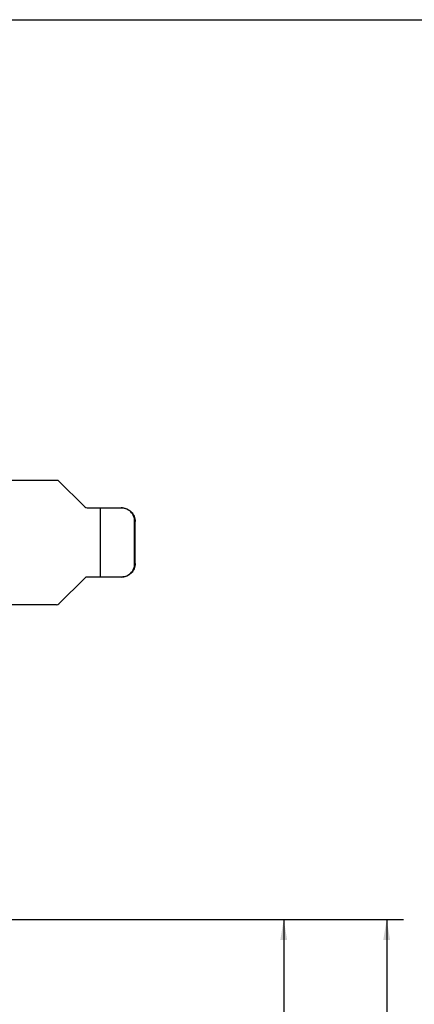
# Model space of a CAD drawing. Header units: millimetres. Extents: x 0 to 559, y 0 to 432.
# Tile 17 of 18: x 253 to 311, y 287 to 432. Entities that reach past the tile are written whole.
import ezdxf
from ezdxf.enums import TextEntityAlignment as Align

# ---------------------------------------------------------------- set-up
doc = ezdxf.new("R2010")
doc.units = ezdxf.units.MM
doc.header["$LTSCALE"] = 30.734
doc.layers.get('0').update_dxf_attribs({"linetype": 'CONTINUOUS'})
doc.layers.add('00_COMPONENTS', color=7, linetype='CONTINUOUS')
doc.layers.add('51__DRAFT_DIMS', color=7, linetype='CONTINUOUS')
doc.styles.get("Standard").update_dxf_attribs({"font": 'simfang.ttf'})
doc.dimstyles.new('DIMSTYLE_1', dxfattribs={"dimtxt": 3, "dimasz": 3, "dimexe": 2.5, "dimexo": 0.5, "dimgap": 0.75, "dimtad": 1, "dimdsep": 46, "dimtxsty": 'STANDARD', "dimblk": '_FILLED', "dimblk1": '_FILLED', "dimblk2": '_FILLED', "dimcen": 0.09, "dimclrt": 3, "dimazin": 2, "dimtp": 0.5, "dimtm": 0.5, "dimtfac": 1, "dimtofl": 0, "dimtmove": 0, "dimatfit": 3, "dimldrblk": '_FILLED', "dimfxl": 1, "dimtolj": 1, "dimarcsym": 0})

# ---------------------------------------------------------------- blocks, each defined once
blk = doc.blocks.new('_FILLED')
at = {"color": 0, "linetype": 'ByBlock'}
blk.add_solid([(0, 0), (-1, 0.167), (-1, -0.167)], dxfattribs=at)
blk = doc.blocks.new('*D3')
at = {"layer": '51__DRAFT_DIMS', "color": 4}
for p, q in [((241.82, 299.07), (309.32, 299.07)), ((306.82, 299.07), (306.82, 208.58)), ((306.82, 118.09), (306.82, 208.58)), ((150.21, 118.09), (309.32, 118.09))]:
    blk.add_line(p, q, dxfattribs=at)
at = {"layer": '51__DRAFT_DIMS', "color": 4, "xscale": 3, "yscale": 3, "zscale": 3}
for p, rotation in [((306.82, 299.07), 90), ((306.82, 118.09), 270)]:
    blk.add_blockref('_FILLED', p, dxfattribs=dict(at, rotation=rotation))
at = {"layer": '51__DRAFT_DIMS', "color": 3}
blk.add_text('180.97', height=3, rotation=90, dxfattribs=at).set_placement((306.07, 208.58), align=Align.CENTER)
blk = doc.blocks.new('*D10')
at = {"layer": '51__DRAFT_DIMS', "color": 4}
for p, q in [((241.82, 299.07), (294.14, 299.07)), ((291.64, 299.07), (291.64, 214.3)), ((291.64, 129.52), (291.64, 214.3)), ((262.81, 129.52), (294.14, 129.52))]:
    blk.add_line(p, q, dxfattribs=at)
at = {"layer": '51__DRAFT_DIMS', "color": 4, "xscale": 3, "yscale": 3, "zscale": 3}
for p, rotation in [((291.64, 299.07), 90), ((291.64, 129.52), 270)]:
    blk.add_blockref('_FILLED', p, dxfattribs=dict(at, rotation=rotation))
at = {"layer": '51__DRAFT_DIMS', "color": 3}
blk.add_text('169.54', height=3, rotation=90, dxfattribs=at).set_placement((290.89, 214.3), align=Align.CENTER)

msp = doc.modelspace()

# ---------------------------------------------------------------- linework, layer by layer
at = {"color": 7}
msp.add_line((0, 431.8), (558.8, 431.8), dxfattribs=at)
at = {"layer": '00_COMPONENTS', "color": 7}
for p, q in [((251.344, 363.897), (258.349, 363.897)), ((262.313, 359.934), (258.349, 363.897)), ((262.667, 359.787), (267.662, 359.787)), ((264.625, 349.587), (264.625, 359.787)), ((269.655, 351.587), (269.655, 357.787)), ((269.725, 351.587), (269.725, 357.787)), ((262.313, 349.441), (258.496, 345.624)), ((267.662, 349.587), (262.667, 349.587)), ((258.142, 345.477), (250.769, 345.477))]:
    msp.add_line(p, q, dxfattribs=at)
at = {"layer": '00_COMPONENTS', "color": 4}
for p, q in [((269.655, 357.787), (269.725, 357.787)), ((269.655, 351.587), (269.725, 351.587))]:
    msp.add_line(p, q, dxfattribs=at)
at = {"layer": '00_COMPONENTS', "color": 7}
for centre, start, end in [((262.667, 360.287), 225, 270), ((262.667, 349.087), 90, 135), ((258.142, 345.977), 270, 315)]:
    msp.add_arc(centre, 0.5, start, end, dxfattribs=at)
for points, knots in [([(269.655, 357.787), (269.655, 358.048), (269.551, 358.573), (269.108, 359.238), (268.446, 359.683), (267.922, 359.787), (267.662, 359.787)], [0, 0, 0, 0, 0.2504585, 0.5006227, 0.7504221, 1, 1, 1, 1]), ([(267.732, 359.787), (267.991, 359.787), (268.516, 359.683), (269.178, 359.238), (269.621, 358.573), (269.725, 358.048), (269.725, 357.787)], [0, 0, 0, 0, 0.2495779, 0.4993773, 0.7495415, 1, 1, 1, 1]), ([(267.662, 349.587), (267.922, 349.587), (268.446, 349.692), (269.108, 350.137), (269.551, 350.802), (269.655, 351.327), (269.655, 351.587)], [0, 0, 0, 0, 0.2495779, 0.4993773, 0.7495415, 1, 1, 1, 1]), ([(269.725, 351.587), (269.725, 351.327), (269.621, 350.802), (269.178, 350.137), (268.516, 349.692), (267.991, 349.587), (267.732, 349.587)], [0, 0, 0, 0, 0.2504585, 0.5006227, 0.7504221, 1, 1, 1, 1])]:
    msp.add_open_spline(points, degree=3, knots=knots, dxfattribs=at)

# ---------------------------------------------------------------- dimensions: what is measured, and where the dimension line sits
at = {"layer": '51__DRAFT_DIMS', "color": 4}
for base, p2, picture, middle in [((306.819, 118.095), (149.709, 118.095), '*D3', (306.819, 208.667)), ((291.638, 129.525), (262.313, 129.525), '*D10', (291.638, 214.429))]:
    dim = msp.add_linear_dim(base=base, p1=(241.319, 299.069), p2=p2, angle=270, dimstyle='DIMSTYLE_1', dxfattribs=at)
    dim.commit()
    dim.dimension.update_dxf_attribs({"geometry": picture, "text_midpoint": middle, "dimtype": 160})

doc.saveas('drawing.dxf')
